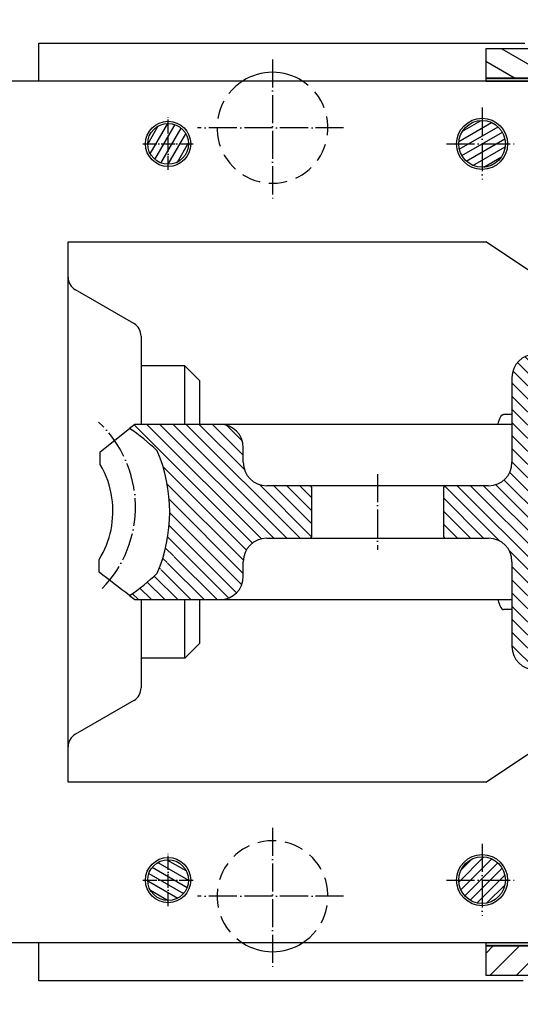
# Model space of a CAD drawing. Header units: millimetres. Extents: x -1 to 1188, y 0 to 841.
# Tile 3 of 32: x 140 to 226, y 189 to 357. Entities that reach past the tile are written whole.
import ezdxf

# ---------------------------------------------------------------- set-up
doc = ezdxf.new("R2010")
doc.units = ezdxf.units.MM
doc.linetypes.add('DuongTam', pattern=[30, 24, -3, 0, -3])
doc.linetypes.add('NetDut', pattern=[4.7625, 3.175, -1.5875])
for name, color, linetype in [('DuongTam', 3, 'DuongTam'), ('Khuat', 1, 'NetDut'), ('Lien_Dam', 7, 'Continuous'), ('MatCat', 1, 'Continuous')]:
    doc.layers.add(name, color=color, linetype=linetype)

msp = doc.modelspace()

# ---------------------------------------------------------------- hatches: boundary and pattern name
at = {"layer": 'Lien_Dam'}
h = msp.add_hatch(color=256, dxfattribs=at)
h.paths.add_polyline_path([(298.65185, 346.53435), (298.65185, 347.03435), (286.65185, 347.03435), (286.65185, 346.53435)])
h.paths.add_polyline_path([(219.65185, 347.03435), (219.65185, 346.53435), (231.65185, 346.53435), (231.65185, 347.03435)])
h = msp.add_hatch(color=256, dxfattribs=at)
h.paths.add_polyline_path([(298.65185, 198.53435), (298.65185, 199.03435), (286.65185, 199.03435), (286.65185, 198.53435)])
h.paths.add_polyline_path([(219.65185, 199.03435), (219.65185, 198.53435), (231.65185, 198.53435), (231.65185, 199.03435)])
at = {"layer": 'MatCat'}
h = msp.add_hatch(dxfattribs=at)
h.set_pattern_fill('ANSI31', color=256, scale=25.4, angle=105, style=0)
h.set_pattern_definition([(150, (-79.5174, -34.5795), (-1.5875, -2.74963), [])])
edge = h.paths.add_edge_path()
edge.add_ellipse((284.76989, 353.03435), major_axis=(0, -1), ratio=1, start_angle=296.5650512, end_angle=360)
edge.add_line((284.76989, 352.03435), (298.65185, 352.03435))
edge.add_line((298.65185, 352.03435), (298.65185, 347.03435))
edge.add_line((298.65185, 347.03435), (286.65185, 347.03435))
edge.add_line((286.65185, 347.03435), (286.15185, 347.03435))
edge.add_line((286.15185, 347.03435), (286.15185, 346.03435))
edge.add_line((286.15185, 346.03435), (286.65185, 346.03435))
edge.add_line((286.65185, 346.03435), (286.65185, 337.28435))
edge.add_line((286.65185, 337.28435), (286.15185, 336.78435))
edge.add_line((286.15185, 336.78435), (285.90185, 336.78435))
edge.add_line((285.90185, 336.78435), (284.65185, 336.78435))
edge.add_line((284.65185, 336.78435), (284.15185, 337.28435))
edge.add_line((284.15185, 337.28435), (284.15185, 348.53435))
edge.add_ellipse((281.65185, 348.53435), major_axis=(0, 2.5), ratio=1, start_angle=270, end_angle=360)
edge.add_line((281.65185, 351.03435), (236.65185, 351.03435))
edge.add_ellipse((236.65185, 348.53435), major_axis=(-2.5, 0), ratio=1, start_angle=270, end_angle=360)
edge.add_line((234.15185, 348.53435), (234.15185, 337.28435))
edge.add_line((234.15185, 337.28435), (233.65185, 336.78435))
edge.add_line((233.65185, 336.78435), (232.40185, 336.78435))
edge.add_line((232.40185, 336.78435), (232.15185, 336.78435))
edge.add_line((232.15185, 336.78435), (231.65185, 337.28435))
edge.add_line((231.65185, 337.28435), (231.65185, 346.03435))
edge.add_line((231.65185, 346.03435), (232.15185, 346.03435))
edge.add_line((232.15185, 346.03435), (232.15185, 347.03435))
edge.add_line((232.15185, 347.03435), (231.65185, 347.03435))
edge.add_line((231.65185, 347.03435), (219.65185, 347.03435))
edge.add_line((219.65185, 347.03435), (219.65185, 352.03435))
edge.add_line((219.65185, 352.03435), (233.53382, 352.03435))
edge.add_ellipse((233.53382, 353.03435), major_axis=(0.89443, -0.44721), ratio=1, start_angle=296.5650512, end_angle=360)
edge.add_line((234.42825, 352.58714), (236.37546, 356.48157))
edge.add_ellipse((237.26989, 356.03435), major_axis=(0, 1), ratio=1, start_angle=0, end_angle=63.4349488, ccw=False)
edge.add_line((237.26989, 357.03435), (281.03382, 357.03435))
edge.add_ellipse((281.03382, 356.03435), major_axis=(0.89443, 0.44721), ratio=1, start_angle=0, end_angle=63.4349488, ccw=False)
edge.add_line((281.92825, 356.48157), (283.87546, 352.58714))
h = msp.add_hatch(dxfattribs=at)
h.set_pattern_fill('ANSI31', color=256, scale=0.375, angle=15, style=0)
h.set_pattern_definition([(60, (-79.5174, -34.5795), (-1.0311115, 0.5953125), [])])
edge = h.paths.add_edge_path()
edge.add_ellipse((165.2791, 335.78435), major_axis=(2.40948, 2.53859), ratio=1, start_angle=0, end_angle=360)
h = msp.add_hatch(dxfattribs=at)
h.set_pattern_fill('ANSI31', color=256, scale=0.375, angle=345, style=0)
h.set_pattern_definition([(30, (-79.5174, -34.5795), (-0.5953125, 1.0311115), [])])
edge = h.paths.add_edge_path()
edge.add_ellipse((219.0291, 335.78435), major_axis=(3.98666, 0.32639), ratio=1, start_angle=0, end_angle=360)
h = msp.add_hatch(dxfattribs=at)
h.set_pattern_fill('ANSI31', color=256, scale=0.5, angle=90, style=0)
h.set_pattern_definition([(135, (-79.5174, -34.5795), (-1.122532, -1.122532), [])])
edge = h.paths.add_edge_path()
edge.add_line((305.40185, 277.28435), (298.15185, 277.28435))
edge.add_ellipse((298.15185, 281.28435), major_axis=(0, -4), ratio=1, start_angle=270, end_angle=360, ccw=False)
edge.add_line((294.15185, 281.28435), (294.15185, 295.78435))
edge.add_ellipse((290.15185, 295.78435), major_axis=(4, 0), ratio=1, start_angle=0, end_angle=90)
edge.add_line((290.15185, 299.78435), (281.65185, 299.78435))
edge.add_line((281.65185, 299.78435), (280.15185, 299.78435))
edge.add_line((280.15185, 299.78435), (279.15185, 298.78435))
edge.add_line((279.15185, 298.78435), (279.15185, 297.03435))
edge.add_line((279.15185, 297.03435), (279.15185, 249.78435))
edge.add_line((279.15185, 249.78435), (279.15185, 246.78435))
edge.add_line((279.15185, 246.78435), (280.15185, 245.78435))
edge.add_line((280.15185, 245.78435), (290.15185, 245.78435))
edge.add_ellipse((290.15185, 249.78435), major_axis=(0, -4), ratio=1, start_angle=0, end_angle=90)
edge.add_line((294.15185, 249.78435), (294.15185, 264.28435))
edge.add_ellipse((298.15185, 264.28435), major_axis=(-4, 0), ratio=1, start_angle=270, end_angle=360, ccw=False)
edge.add_line((298.15185, 268.28435), (305.40185, 268.28435))
edge.add_ellipse((305.40185, 268.78435), major_axis=(0, -0.5), ratio=1, start_angle=0, end_angle=90)
edge.add_line((305.90185, 268.78435), (305.90185, 276.78435))
edge.add_ellipse((305.40185, 276.78435), major_axis=(0.5, 0), ratio=1, start_angle=0, end_angle=90)
edge = h.paths.add_edge_path()
edge.add_line((220.15185, 277.28435), (212.90185, 277.28435))
edge.add_ellipse((212.90185, 276.78435), major_axis=(0, 0.5), ratio=1, start_angle=0, end_angle=90)
edge.add_line((212.40185, 276.78435), (212.40185, 268.78435))
edge.add_ellipse((212.90185, 268.78435), major_axis=(-0.5, 0), ratio=1, start_angle=0, end_angle=90)
edge.add_line((212.90185, 268.28435), (220.15185, 268.28435))
edge.add_ellipse((220.15185, 264.28435), major_axis=(0, 4), ratio=1, start_angle=270, end_angle=360, ccw=False)
edge.add_line((224.15185, 264.28435), (224.15185, 249.78435))
edge.add_ellipse((228.15185, 249.78435), major_axis=(-4, 0), ratio=1, start_angle=0, end_angle=90)
edge.add_line((228.15185, 245.78435), (238.15185, 245.78435))
edge.add_line((238.15185, 245.78435), (239.15185, 246.78435))
edge.add_line((239.15185, 246.78435), (239.15185, 249.78435))
edge.add_line((239.15185, 249.78435), (239.15185, 297.03435))
edge.add_line((239.15185, 297.03435), (239.15185, 298.78435))
edge.add_line((239.15185, 298.78435), (238.15185, 299.78435))
edge.add_line((238.15185, 299.78435), (236.65185, 299.78435))
edge.add_line((236.65185, 299.78435), (228.15185, 299.78435))
edge.add_ellipse((228.15185, 295.78435), major_axis=(0, 4), ratio=1, start_angle=0, end_angle=90)
edge.add_line((224.15185, 295.78435), (224.15185, 281.28435))
edge.add_ellipse((220.15185, 281.28435), major_axis=(4, 0), ratio=1, start_angle=270, end_angle=360, ccw=False)
edge = h.paths.add_edge_path()
edge.add_ellipse((378.40185, 304.59609), major_axis=(0, -52.10336), ratio=0.77311799, start_angle=324.2810901, end_angle=332.2408266)
edge.add_line((359.64024, 258.48914), (358.71525, 257.78435))
edge.add_line((358.71525, 257.78435), (344.15185, 257.78435))
edge.add_ellipse((344.15185, 261.78435), major_axis=(-4, 0), ratio=1, start_angle=0, end_angle=90, ccw=False)
edge.add_line((340.15185, 261.78435), (340.15185, 264.28435))
edge.add_ellipse((336.15185, 264.28435), major_axis=(0, 4), ratio=1, start_angle=270, end_angle=360)
edge.add_line((336.15185, 268.28435), (328.90185, 268.28435))
edge.add_ellipse((328.90185, 268.78435), major_axis=(-0.5, 0), ratio=1, start_angle=0, end_angle=90, ccw=False)
edge.add_line((328.40185, 268.78435), (328.40185, 276.78435))
edge.add_ellipse((328.90185, 276.78435), major_axis=(0, 0.5), ratio=1, start_angle=0, end_angle=90, ccw=False)
edge.add_line((328.90185, 277.28435), (336.15185, 277.28435))
edge.add_ellipse((336.15185, 281.28435), major_axis=(4, 0), ratio=1, start_angle=270, end_angle=360)
edge.add_line((340.15185, 281.28435), (340.15185, 283.78435))
edge.add_ellipse((344.15185, 283.78435), major_axis=(0, 4), ratio=1, start_angle=0, end_angle=90, ccw=False)
edge.add_line((344.15185, 287.78435), (358.71525, 287.78435))
edge.add_line((358.71525, 287.78435), (359.64024, 287.07956))
edge.add_ellipse((378.40185, 240.97262), major_axis=(0, -52.10336), ratio=0.77311799, start_angle=207.7591734, end_angle=215.7189099)
edge.add_ellipse((378.40185, 272.78435), major_axis=(0, 26.2757), ratio=0.97618706, start_angle=66.4688548, end_angle=113.5311452)
edge = h.paths.add_edge_path()
edge.add_ellipse((139.90185, 304.59609), major_axis=(0, -52.10336), ratio=0.77311799, start_angle=27.7591734, end_angle=35.7189099)
edge.add_ellipse((139.90185, 272.78435), major_axis=(0, 26.2757), ratio=0.97618706, start_angle=246.4688548, end_angle=293.5311452)
edge.add_ellipse((139.90185, 240.97262), major_axis=(0, -52.10336), ratio=0.77311799, start_angle=144.2810901, end_angle=152.2408266)
edge.add_line((158.66347, 287.07956), (159.58846, 287.78435))
edge.add_line((159.58846, 287.78435), (174.15185, 287.78435))
edge.add_ellipse((174.15185, 283.78435), major_axis=(4, 0), ratio=1, start_angle=0, end_angle=90, ccw=False)
edge.add_line((178.15185, 283.78435), (178.15185, 281.28435))
edge.add_ellipse((182.15185, 281.28435), major_axis=(0, -4), ratio=1, start_angle=270, end_angle=360)
edge.add_line((182.15185, 277.28435), (189.40185, 277.28435))
edge.add_ellipse((189.40185, 276.78435), major_axis=(0.5, 0), ratio=1, start_angle=0, end_angle=90, ccw=False)
edge.add_line((189.90185, 276.78435), (189.90185, 268.78435))
edge.add_ellipse((189.40185, 268.78435), major_axis=(0, -0.5), ratio=1, start_angle=0, end_angle=90, ccw=False)
edge.add_line((189.40185, 268.28435), (182.15185, 268.28435))
edge.add_ellipse((182.15185, 264.28435), major_axis=(-4, 0), ratio=1, start_angle=270, end_angle=360)
edge.add_line((178.15185, 264.28435), (178.15185, 261.78435))
edge.add_ellipse((174.15185, 261.78435), major_axis=(0, -4), ratio=1, start_angle=0, end_angle=90, ccw=False)
edge.add_line((174.15185, 257.78435), (159.58846, 257.78435))
edge.add_line((159.58846, 257.78435), (158.66347, 258.48914))
h = msp.add_hatch(dxfattribs=at)
h.set_pattern_fill('ANSI31', color=256, scale=0.375, angle=105, style=0)
h.set_pattern_definition([(150, (-79.5174, -34.5795), (-0.5953125, -1.0311115), [])])
edge = h.paths.add_edge_path()
edge.add_ellipse((165.2791, 209.78435), major_axis=(-0.50343, 3.46361), ratio=1, start_angle=0, end_angle=360)
h = msp.add_hatch(dxfattribs=at)
h.set_pattern_fill('ANSI31', color=256, scale=0.375, style=0)
h.set_pattern_definition([(45, (-79.5174, -34.5795), (-0.841899, 0.841899), [])])
edge = h.paths.add_edge_path()
edge.add_ellipse((219.0291, 209.78435), major_axis=(-1.88266, 3.52925), ratio=1, start_angle=0, end_angle=360)
h = msp.add_hatch(dxfattribs=at)
h.set_pattern_fill('ANSI31', color=256, scale=25.4, style=0)
h.set_pattern_definition([(45, (-79.5174, -34.5795), (-2.245064, 2.245064), [])])
edge = h.paths.add_edge_path()
edge.add_ellipse((284.76989, 192.53435), major_axis=(-0.89443, 0.44721), ratio=1, start_angle=296.5650512, end_angle=360)
edge.add_line((283.87546, 192.98157), (281.92825, 189.08714))
edge.add_ellipse((281.03382, 189.53435), major_axis=(0, -1), ratio=1, start_angle=0, end_angle=63.4349488, ccw=False)
edge.add_line((281.03382, 188.53435), (275.77685, 188.53435))
edge.add_line((275.77685, 188.53435), (275.77685, 189.28435))
edge.add_line((275.77685, 189.28435), (280.15185, 189.90935))
edge.add_line((280.15185, 189.90935), (280.15185, 193.15935))
edge.add_line((280.15185, 193.15935), (275.77685, 193.78435))
edge.add_line((275.77685, 193.78435), (275.77685, 194.53435))
edge.add_line((275.77685, 194.53435), (281.65185, 194.53435))
edge.add_ellipse((281.65185, 197.03435), major_axis=(2.5, 0), ratio=1, start_angle=270, end_angle=360)
edge.add_line((284.15185, 197.03435), (284.15185, 208.28435))
edge.add_line((284.15185, 208.28435), (284.65185, 208.78435))
edge.add_line((284.65185, 208.78435), (285.90185, 208.78435))
edge.add_line((285.90185, 208.78435), (286.15185, 208.78435))
edge.add_line((286.15185, 208.78435), (286.65185, 208.28435))
edge.add_line((286.65185, 208.28435), (286.65185, 199.53435))
edge.add_line((286.65185, 199.53435), (286.15185, 199.53435))
edge.add_line((286.15185, 199.53435), (286.15185, 198.53435))
edge.add_line((286.15185, 198.53435), (286.65185, 198.53435))
edge.add_line((286.65185, 198.53435), (298.65185, 198.53435))
edge.add_line((298.65185, 198.53435), (298.65185, 193.53435))
edge.add_line((298.65185, 193.53435), (284.76989, 193.53435))
edge = h.paths.add_edge_path()
edge.add_ellipse((233.53382, 192.53435), major_axis=(0, 1), ratio=1, start_angle=296.5650512, end_angle=360)
edge.add_line((233.53382, 193.53435), (219.65185, 193.53435))
edge.add_line((219.65185, 193.53435), (219.65185, 198.53435))
edge.add_line((219.65185, 198.53435), (231.65185, 198.53435))
edge.add_line((231.65185, 198.53435), (232.15185, 198.53435))
edge.add_line((232.15185, 198.53435), (232.15185, 199.53435))
edge.add_line((232.15185, 199.53435), (231.65185, 199.53435))
edge.add_line((231.65185, 199.53435), (231.65185, 208.28435))
edge.add_line((231.65185, 208.28435), (232.15185, 208.78435))
edge.add_line((232.15185, 208.78435), (232.40185, 208.78435))
edge.add_line((232.40185, 208.78435), (233.65185, 208.78435))
edge.add_line((233.65185, 208.78435), (234.15185, 208.28435))
edge.add_line((234.15185, 208.28435), (234.15185, 197.03435))
edge.add_ellipse((236.65185, 197.03435), major_axis=(0, -2.5), ratio=1, start_angle=270, end_angle=360)
edge.add_line((236.65185, 194.53435), (242.52685, 194.53435))
edge.add_line((242.52685, 194.53435), (242.52685, 193.78435))
edge.add_line((242.52685, 193.78435), (238.15185, 193.15935))
edge.add_line((238.15185, 193.15935), (238.15185, 189.90935))
edge.add_line((238.15185, 189.90935), (242.52685, 189.28435))
edge.add_line((242.52685, 189.28435), (242.52685, 188.53435))
edge.add_line((242.52685, 188.53435), (237.26989, 188.53435))
edge.add_ellipse((237.26989, 189.53435), major_axis=(-0.89443, -0.44721), ratio=1, start_angle=0, end_angle=63.4349488, ccw=False)
edge.add_line((236.37546, 189.08714), (234.42825, 192.98157))

# ---------------------------------------------------------------- linework, layer by layer
at = {"layer": 'DuongTam', "ltscale": 0.2}
for p, q in [((183.15185, 350.24143), (183.15185, 326.08349)), ((219.0291, 341.98445), (219.0291, 329.67402)), ((195.32829, 338.53435), (170.31267, 338.53435)), ((212.93237, 335.78435), (225.06791, 335.78435)), ((201.15185, 279.28435), (201.15185, 266.28435)), ((183.15185, 218.74143), (183.15185, 194.58349)), ((219.0291, 215.98445), (219.0291, 203.67402)), ((212.93237, 209.78435), (225.06791, 209.78435)), ((195.32829, 207.03435), (170.31267, 207.03435))]:
    msp.add_line(p, q, dxfattribs=at)
at = {"layer": 'DuongTam', "ltscale": 0.1}
for p, q in [((165.2791, 331.34714), (165.2791, 340.27649)), ((160.95717, 335.78435), (169.70586, 335.78435)), ((165.2791, 205.34714), (165.2791, 214.27649)), ((160.95717, 209.78435), (169.70586, 209.78435))]:
    msp.add_line(p, q, dxfattribs=at)
at = {"layer": 'DuongTam', "ltscale": 0.2}
msp.add_arc((139.78714, 273.62889), 19.89596, 315.5092995, 46.9735647, dxfattribs=at)
at = {"layer": 'Khuat'}
for centre, start, end in [((183.15185, 338.53435), 122.6368975, 57.3631025), ((183.15185, 207.03435), 302.6368975, 237.3631025)]:
    msp.add_arc(centre, 9.5, start, end, dxfattribs=at)
at = {"layer": 'Lien_Dam'}
for p, q in [((143.15185, 346.53435), (143.15185, 353.03435)), ((143.15185, 353.03435), (226.32454, 353.03435)), ((233.53382, 352.03435), (219.65185, 352.03435)), ((219.65185, 352.03435), (219.65185, 347.03435)), ((231.65185, 346.53435), (135.65185, 346.53435)), ((219.65185, 347.03435), (232.15185, 347.03435)), ((219.65185, 347.03435), (219.65185, 346.53435)), ((231.65185, 347.03435), (219.65185, 347.03435)), ((219.65185, 346.53435), (231.65185, 346.53435)), ((148.15185, 226.53435), (148.15185, 319.03435)), ((148.15185, 319.03435), (219.65185, 319.03435)), ((227.15185, 314.03435), (219.65185, 319.03435)), ((159.40185, 305.03916), (149.40185, 310.81267)), ((160.65185, 302.8741), (160.65185, 287.78435)), ((168.15185, 297.78435), (160.65185, 297.78435)), ((168.15185, 287.78435), (168.15185, 297.78435)), ((170.65185, 295.28435), (168.15185, 297.78435)), ((170.65185, 295.28435), (170.65185, 287.78435)), ((224.15185, 295.78435), (224.15185, 281.28435)), ((224.15185, 289.4897), (222.68682, 289.4881)), ((153.66499, 283.07053), (158.66347, 287.07956)), ((159.58846, 287.78435), (158.66347, 287.07956)), ((174.15185, 287.78435), (159.58846, 287.78435)), ((224.15185, 287.78435), (174.15185, 287.78435)), ((178.15185, 281.28435), (178.15185, 283.78435)), ((189.40185, 277.28435), (182.15185, 277.28435)), ((212.90185, 277.28435), (189.40185, 277.28435)), ((189.90185, 268.78435), (189.90185, 276.78435)), ((212.40185, 276.78435), (212.40185, 268.78435)), ((220.15185, 277.28435), (212.90185, 277.28435)), ((182.15185, 268.28435), (189.40185, 268.28435)), ((189.40185, 268.28435), (212.90185, 268.28435)), ((212.90185, 268.28435), (220.15185, 268.28435)), ((178.15185, 261.78435), (178.15185, 264.28435)), ((224.15185, 264.28435), (224.15185, 249.78435)), ((158.66347, 258.48914), (159.58846, 257.78435)), ((159.58846, 257.78435), (174.15185, 257.78435)), ((160.65185, 257.78435), (160.65185, 242.69461)), ((168.15185, 247.78435), (168.15185, 257.78435)), ((170.65185, 257.78435), (170.65185, 250.28435)), ((174.15185, 257.78435), (224.15185, 257.78435)), ((224.15185, 256.079), (222.68682, 256.08061)), ((170.65185, 250.28435), (168.15185, 247.78435)), ((168.15185, 247.78435), (160.65185, 247.78435)), ((159.40185, 240.52954), (149.40185, 234.75604)), ((219.65185, 226.53435), (227.15185, 231.53435)), ((219.65185, 226.53435), (148.15185, 226.53435)), ((231.65185, 199.03435), (135.65185, 199.03435)), ((143.15185, 192.53435), (143.15185, 199.03435)), ((219.65185, 199.03435), (219.65185, 198.53435)), ((231.65185, 199.03435), (219.65185, 199.03435)), ((232.15185, 198.53435), (219.65185, 198.53435)), ((219.65185, 198.53435), (219.65185, 193.53435)), ((219.65185, 198.53435), (231.65185, 198.53435)), ((226.0847, 192.53435), (143.15185, 192.53435)), ((219.65185, 193.53435), (233.53382, 193.53435))]:
    msp.add_line(p, q, dxfattribs=at)
for centre, radius in [((165.2791, 335.78435), 3.875), ((165.2791, 335.78435), 3.50002), ((165.2791, 335.78435), 3.5), ((219.0291, 335.78435), 4.375), ((219.0291, 335.78435), 4.00002), ((219.0291, 335.78435), 4), ((219.0291, 209.78435), 4.375), ((165.2791, 209.78435), 3.875), ((165.2791, 209.78435), 3.50002), ((165.2791, 209.78435), 3.5), ((219.0291, 209.78435), 4.00002), ((219.0291, 209.78435), 4)]:
    msp.add_circle(centre, radius, dxfattribs=at)
for centre, radius, start, end in [((183.15185, 338.53435), 9.5, 57.3631025, 122.6368975), ((150.65185, 312.97773), 2.5, 180, 240), ((158.15185, 302.8741), 2.5, 0, 60), ((228.15185, 295.78435), 4, 90, 180), ((174.15185, 283.78435), 4, 0, 90), ((182.15185, 281.28435), 4, 180, 270), ((220.15185, 281.28435), 4, 270, 0), ((189.40185, 276.78435), 0.5, 0, 90), ((212.90185, 276.78435), 0.5, 90, 180), ((182.15185, 264.28435), 4, 90, 180), ((189.40185, 268.78435), 0.5, 270, 0), ((212.90185, 268.78435), 0.5, 180, 270), ((220.15185, 264.28435), 4, 0, 90), ((174.15185, 261.78435), 4, 270, 0), ((228.15185, 249.78435), 4, 180, 270), ((158.15185, 242.69461), 2.5, 300, 0), ((150.65185, 232.59098), 2.5, 120, 180), ((183.15185, 207.03435), 9.5, 237.3631025, 302.6368975)]:
    msp.add_arc(centre, radius, start, end, dxfattribs=at)
for centre, major_axis, ratio, start_param, end_param in [((139.90185, 240.97262), (0, -52.10336), 0.77311799, 2.51818007, 2.657103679), ((139.90185, 272.78435), (0, 26.2757), 0.97618706, 4.301693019, 5.123084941), ((139.90185, 304.59609), (0, -52.10336), 0.77311799, 0.484488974, 0.623412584)]:
    msp.add_ellipse(centre, major_axis=major_axis, ratio=ratio, start_param=start_param, end_param=end_param, dxfattribs=at)
for points, knots in [([(221.72856, 287.78438), (221.97213, 288.59681), (222.20117, 289.11578), (222.51206, 289.44174), (222.60024, 289.48801), (222.68682, 289.4881)], [0.111455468, 0.111455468, 0.111455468, 0.111455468, 1.17983735, 1.17983735, 1.615451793, 1.615451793, 1.615451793, 1.615451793]), ([(153.66492, 280.89684), (153.66529, 281.26786), (153.66546, 281.63442), (153.66546, 282.35251), (153.6653, 282.71085), (153.66499, 283.07053)], [13.39415153, 13.39415153, 13.39415153, 13.39415153, 13.6108420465, 13.6108420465, 13.8250014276, 13.8250014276, 13.8250014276, 13.8250014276]), ([(153.49334, 264.67186), (154.44985, 266.24125), (155.1274, 267.96208), (155.86656, 271.55042), (155.9235, 273.39583), (155.37168, 277.21314), (154.69675, 279.14566), (153.66492, 280.89684)], [-3.47001667, -3.47001667, -3.47001667, -3.47001667, -2.352751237, -2.352751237, -1.235260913, -1.235260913, -0.000016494, -0.000016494, -0.000016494, -0.000016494]), ([(221.72856, 257.78433), (221.97213, 256.9719), (222.20117, 256.45292), (222.51206, 256.12697), (222.60024, 256.0807), (222.68682, 256.08061)], [0.111455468, 0.111455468, 0.111455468, 0.111455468, 1.17983735, 1.17983735, 1.615451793, 1.615451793, 1.615451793, 1.615451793])]:
    msp.add_open_spline(points, degree=3, knots=knots, dxfattribs=at)
for points in [[(153.4592, 262.49817), (153.46978, 263.2219), (153.48134, 263.94627), (153.49334, 264.67186)], [(158.66347, 258.48914), (156.91253, 259.82325), (155.1741, 261.16335), (153.4592, 262.49817)]]:
    msp.add_open_spline(points, degree=3, dxfattribs=at)

doc.saveas('drawing.dxf')
